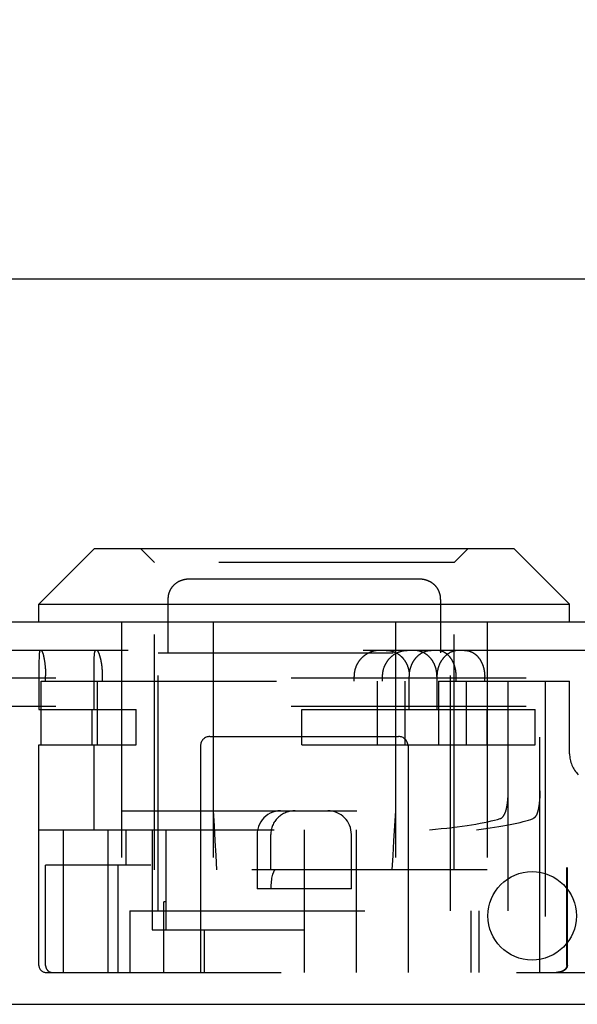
# Model space of a CAD drawing. Header units: inches. Extents: x 0 to 90.7, y 0 to 58.7.
# Tile 7 of 14: x 38.9 to 40.1, y 12.8 to 14.9. Entities that reach past the tile are written whole.
import ezdxf

# ---------------------------------------------------------------- set-up
doc = ezdxf.new("R2010")
doc.units = ezdxf.units.IN
doc.header["$LTSCALE"] = 4.986667
doc.header["$MEASUREMENT"] = 0
doc.linetypes.add('HIDDEN', pattern=[0.2, 0.1, -0.1])
doc.layers.get('0').update_dxf_attribs({"linetype": 'CONTINUOUS'})
for name, color, linetype in [('DEFAULT_2', 8, 'HIDDEN'), ('DIMENSIONS', 7, 'CONTINUOUS'), ('DOOR_ASSEMBLY', 7, 'CONTINUOUS')]:
    doc.layers.add(name, color=color, linetype=linetype)
doc.styles.get("Standard").update_dxf_attribs({"font": 'arial.ttf'})
doc.dimstyles.new('DIMSTYLE_1', dxfattribs={"dimtxt": 0.4, "dimasz": 0.533333, "dimexe": 0.09, "dimexo": 0.07, "dimgap": 0.0375, "dimtad": 0, "dimtih": 1, "dimtoh": 1, "dimzin": 4, "dimdsep": 46, "dimtxsty": 'Standard', "dimblk": '_FILLED', "dimblk1": '_FILLED', "dimblk2": '_FILLED', "dimcen": 0.09, "dimadec": 3, "dimazin": 1, "dimtfac": 1, "dimtdec": 3, "dimtofl": 0, "dimtmove": 0, "dimatfit": 3, "dimldrblk": '_FILLED', "dimfxl": 0, "dimtolj": 1, "dimtzin": 4, "dimarcsym": 0})

# ---------------------------------------------------------------- blocks, each defined once
blk = doc.blocks.new('_FILLED')
at = {"color": 0, "linetype": 'ByBlock'}
blk.add_solid([(0, 0), (-1, 0.2), (-1, -0.2)], dxfattribs=at)
blk = doc.blocks.new('*D9')
at = {"layer": 'DIMENSIONS', "color": 2, "linetype": 'Continuous'}
for p, q in [((20.9011, 13.8648), (20.9011, 14.8099)), ((41.2761, 13.8648), (41.2761, 14.8099)), ((20.9011, 14.3299), (29.2752, 14.3299)), ((41.2761, 14.3299), (32.902, 14.3299))]:
    blk.add_line(p, q, dxfattribs=at)
at = {"layer": 'DIMENSIONS', "color": 2, "linetype": 'Continuous', "xscale": 0.5333333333, "yscale": 0.5333333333, "zscale": 0.5333333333, "rotation": 180}
blk.add_blockref('_FILLED', (20.9011, 14.3299), dxfattribs=at)
at = {"layer": 'DIMENSIONS', "color": 2, "linetype": 'Continuous', "xscale": 0.5333333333, "yscale": 0.5333333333, "zscale": 0.5333333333}
blk.add_blockref('_FILLED', (41.2761, 14.3299), dxfattribs=at)
at = {"layer": 'DIMENSIONS', "color": 2, "linetype": 'Continuous', "insert": (31.0886, 14.5299), "char_height": 0.4, "width": 3.226766, "attachment_point": 2, "line_spacing_factor": 0.9}
blk.add_mtext('20.38 DOOR', dxfattribs=at)

msp = doc.modelspace()

# ---------------------------------------------------------------- linework, layer by layer
at = {"layer": 'DEFAULT_2', "color": 8, "linetype": 'HIDDEN'}
for p, q in [((41.0111, 13.4844), (21.1311, 13.4844)), ((41.0111, 13.4244), (21.1311, 13.4244))]:
    msp.add_line(p, q, dxfattribs=at)
at = {"layer": 'DOOR_ASSEMBLY', "color": 7, "linetype": 'Continuous'}
for p, q in [((39.0986, 13.7594), (38.9806, 13.6414)), ((39.0986, 13.7594), (39.9876, 13.7594)), ((39.9876, 13.7594), (40.1056, 13.6414)), ((38.9806, 13.6414), (40.1056, 13.6414)), ((38.9806, 13.6034), (38.9806, 13.6414)), ((40.1056, 13.6034), (40.1056, 13.6414))]:
    msp.add_line(p, q, dxfattribs=at)
at = {"layer": 'DOOR_ASSEMBLY', "color": 8, "linetype": 'HIDDEN'}
for p, q in [((39.2256, 13.7294), (39.1956, 13.7594)), ((39.8606, 13.7294), (39.8906, 13.7594)), ((39.8606, 13.7294), (39.2256, 13.7294)), ((39.2256, 13.0784), (39.2256, 13.7294)), ((39.8606, 13.0784), (39.8606, 13.7294)), ((39.2781, 13.6897), (39.2775, 13.6894)), ((39.2794, 13.6903), (39.2787, 13.69)), ((39.2807, 13.6909), (39.2801, 13.6906)), ((39.2962, 13.6943), (39.2954, 13.6943)), ((39.7864, 13.6944), (39.2998, 13.6944)), ((39.8055, 13.6909), (39.8048, 13.6911)), ((39.8094, 13.6891), (39.8087, 13.6894)), ((39.8106, 13.6884), (39.81, 13.6887)), ((39.2583, 13.6704), (39.258, 13.6697)), ((39.259, 13.6717), (39.2587, 13.6711)), ((39.8137, 13.6865), (39.8131, 13.6869)), ((39.8272, 13.6717), (39.8268, 13.6724)), ((39.8279, 13.6704), (39.8275, 13.6711)), ((39.8285, 13.6691), (39.8282, 13.6697)), ((39.8313, 13.6603), (39.8311, 13.6611)), ((39.8322, 13.6514), (39.8322, 13.5384)), ((39.1556, 13.6034), (39.1556, 13.0784)), ((39.3499, 13.6034), (39.3499, 13.0784)), ((39.7363, 13.6034), (39.7363, 13.0784)), ((39.9306, 13.6034), (39.9306, 13.0784)), ((41.1641, 13.5434), (21.0131, 13.5434)), ((38.9808, 13.5256), (38.9807, 13.523)), ((38.9807, 13.523), (38.9807, 13.5204)), ((38.9809, 13.5291), (38.9808, 13.5274)), ((38.9808, 13.5274), (38.9808, 13.5256)), ((38.981, 13.5312), (38.9809, 13.5302)), ((38.9809, 13.5302), (38.9809, 13.5291)), ((38.9811, 13.5332), (38.981, 13.5323)), ((38.981, 13.5323), (38.981, 13.5312)), ((38.9811, 13.5342), (38.9811, 13.5332)), ((38.9917, 13.5247), (38.992, 13.5234)), ((38.992, 13.5234), (38.9922, 13.5221)), ((38.9922, 13.5221), (38.9924, 13.5208)), ((38.9924, 13.5208), (38.9926, 13.5194)), ((39.0977, 13.5197), (39.0978, 13.5224)), ((39.0978, 13.5243), (39.0979, 13.5262)), ((39.0978, 13.5224), (39.0978, 13.5243)), ((39.0979, 13.5285), (39.098, 13.5296)), ((39.0979, 13.5274), (39.0979, 13.5285)), ((39.0979, 13.5262), (39.0979, 13.5274)), ((39.098, 13.5296), (39.098, 13.5307)), ((39.2331, 13.5384), (39.8531, 13.5384)), ((39.2331, 12.9914), (39.2331, 13.5384)), ((39.8531, 12.9914), (39.8531, 13.5384)), ((38.9807, 13.5169), (38.9806, 13.5118)), ((38.9806, 13.5118), (38.9806, 13.4184)), ((38.9807, 13.5204), (38.9807, 13.5169)), ((38.9926, 13.5194), (38.9928, 13.518)), ((38.9928, 13.518), (38.993, 13.5166)), ((38.993, 13.5166), (38.9931, 13.5152)), ((38.9934, 13.513), (38.9935, 13.5115)), ((38.9935, 13.5115), (38.9937, 13.51)), ((38.9937, 13.51), (38.9938, 13.5085)), ((38.9938, 13.5085), (38.9939, 13.5069)), ((38.9939, 13.5069), (38.9941, 13.5054)), ((38.9941, 13.5054), (38.9942, 13.5038)), ((38.9942, 13.5038), (38.9943, 13.5022)), ((38.9943, 13.5022), (38.9944, 13.5006)), ((38.9944, 13.5006), (38.9944, 13.499)), ((39.0976, 13.5118), (39.0977, 13.5162)), ((39.0976, 13.5056), (39.0976, 13.5118)), ((39.0976, 13.4184), (39.0976, 13.5056)), ((39.0977, 13.5162), (39.0977, 13.5197)), ((39.1152, 13.4989), (39.1151, 13.5005)), ((38.9944, 13.499), (38.9945, 13.4974)), ((38.9945, 13.4974), (38.9946, 13.4958)), ((38.9946, 13.4958), (38.9946, 13.4941)), ((38.9946, 13.4941), (38.9946, 13.4925)), ((38.9946, 13.4925), (38.9947, 13.4909)), ((38.9947, 13.4909), (38.9947, 13.4892)), ((38.9947, 13.4784), (38.9947, 13.4892)), ((39.1153, 13.4973), (39.1152, 13.4989)), ((39.1154, 13.4957), (39.1153, 13.4973)), ((39.1154, 13.4941), (39.1154, 13.4957)), ((39.1155, 13.4925), (39.1154, 13.4941)), ((39.1155, 13.4909), (39.1155, 13.4925)), ((39.1155, 13.4892), (39.1155, 13.4909)), ((39.1155, 13.4784), (39.1155, 13.4892)), ((39.6486, 13.4784), (39.6486, 13.4884)), ((39.7091, 13.4784), (39.7091, 13.4884)), ((39.7658, 13.4184), (39.7658, 13.4884)), ((39.8243, 13.4884), (39.8243, 13.4184)), ((39.8652, 13.4784), (39.8652, 13.4884)), ((39.9256, 13.4784), (39.9256, 13.4884)), ((38.9856, 13.4784), (39.7569, 13.4784)), ((38.9856, 13.3434), (38.9856, 13.4784)), ((39.104, 13.4784), (39.104, 13.3434)), ((39.6977, 13.4784), (39.6977, 13.3434)), ((39.7569, 13.3434), (39.7569, 13.4784)), ((39.8276, 13.4784), (40.1056, 13.4784)), ((39.8276, 13.4784), (39.8276, 13.3434)), ((39.8868, 13.3434), (39.8868, 13.4784)), ((39.9754, 12.9914), (39.9754, 13.4784)), ((40.0427, 12.8609), (40.0427, 13.4784)), ((40.0541, 13.4784), (40.0541, 12.8609)), ((40.1056, 13.3245), (40.1056, 13.4784)), ((38.9806, 13.4184), (39.1868, 13.4184)), ((39.0933, 13.3434), (39.0933, 13.4184)), ((39.1868, 13.3434), (39.1868, 13.4184)), ((39.5378, 13.4184), (40.0328, 13.4184)), ((39.5378, 13.3434), (39.5378, 13.4184)), ((39.931, 13.3434), (39.931, 13.4184)), ((40.0328, 13.3434), (40.0328, 13.4184)), ((39.3431, 13.3609), (39.7431, 13.3609)), ((38.9806, 13.3434), (39.1868, 13.3434)), ((38.9806, 12.8759), (38.9806, 13.3434)), ((39.0976, 13.1634), (39.0976, 13.3434)), ((39.3231, 13.3409), (39.3231, 12.8609)), ((39.5378, 13.3434), (40.0328, 13.3434)), ((39.7631, 13.3409), (39.7631, 12.8609)), ((39.9748, 13.2288), (39.9749, 13.2305)), ((39.9749, 13.2305), (39.975, 13.2321)), ((39.975, 13.2321), (39.9751, 13.2338)), ((39.9751, 13.2338), (39.9752, 13.2355)), ((39.9752, 13.2372), (39.9753, 13.2389)), ((39.9752, 13.2355), (39.9752, 13.2372)), ((39.9753, 13.2389), (39.9754, 13.2406)), ((39.9754, 13.2441), (39.9754, 13.2458)), ((39.9754, 13.2424), (39.9754, 13.2441)), ((39.9754, 13.2406), (39.9754, 13.2424)), ((40.0421, 13.2288), (40.042, 13.2271)), ((40.0422, 13.2304), (40.0421, 13.2288)), ((40.0423, 13.2321), (40.0422, 13.2304)), ((40.0424, 13.2338), (40.0423, 13.2321)), ((40.0425, 13.2372), (40.0424, 13.2355)), ((40.0424, 13.2355), (40.0424, 13.2338)), ((40.0426, 13.2389), (40.0425, 13.2372)), ((40.0427, 13.2441), (40.0426, 13.2423)), ((40.0426, 13.2423), (40.0426, 13.2406)), ((40.0426, 13.2406), (40.0426, 13.2389)), ((40.0427, 13.2458), (40.0427, 13.2441)), ((40.0418, 13.2255), (40.0417, 13.2239)), ((40.042, 13.2271), (40.0418, 13.2255)), ((39.1556, 13.2034), (39.9306, 13.2034)), ((38.9806, 13.1634), (39.9082, 13.1634)), ((39.0321, 13.1634), (39.0321, 12.8609)), ((39.1267, 13.1634), (39.1267, 13.0884)), ((39.1648, 13.1634), (39.1648, 13.0884)), ((39.2205, 13.1634), (39.2205, 12.9514)), ((39.25, 12.9514), (39.25, 13.1634)), ((39.4431, 13.1534), (39.4431, 13.0384)), ((39.472, 13.0784), (39.472, 13.1534)), ((39.5431, 13.1634), (39.5431, 12.8609)), ((39.6431, 13.0384), (39.6431, 13.1534)), ((39.6541, 12.8609), (39.6541, 13.1634)), ((39.2176, 13.0884), (38.9947, 13.0884)), ((38.9947, 12.8759), (38.9947, 13.0884)), ((39.1269, 13.0884), (39.1269, 12.8609)), ((39.1488, 12.8609), (39.1488, 13.0884)), ((40.8311, 13.0834), (40.0998, 13.0834)), ((40.0998, 12.8759), (40.0998, 13.0834)), ((40.1008, 12.8759), (40.1008, 13.0834)), ((39.9306, 13.0784), (39.1556, 13.0784)), ((39.6431, 13.0384), (39.4431, 13.0384)), ((39.25, 13.0109), (39.2456, 13.0109)), ((39.2456, 12.8609), (39.2456, 13.0109)), ((39.1731, 12.9914), (39.9754, 12.9914)), ((39.1731, 12.9914), (39.1731, 12.8609)), ((39.8971, 12.8609), (39.8971, 12.9914)), ((39.9131, 12.9914), (39.9131, 12.8609)), ((39.2205, 12.9514), (39.5431, 12.9514)), ((39.3309, 12.9514), (39.3309, 12.8609)), ((38.9956, 12.8609), (40.9061, 12.8609))]:
    msp.add_line(p, q, dxfattribs=at)
at = {"layer": 'DOOR_ASSEMBLY', "color": 3, "linetype": 'Continuous'}
for p, q in [((41.1641, 13.6034), (21.0131, 13.6034)), ((20.9161, 12.7934), (41.2611, 12.7934))]:
    msp.add_line(p, q, dxfattribs=at)
at = {"layer": 'DOOR_ASSEMBLY', "color": 8, "linetype": 'HIDDEN'}
for points in [[(39.2998, 13.6944), (39.2991, 13.6944), (39.2983, 13.6944), (39.2976, 13.6944), (39.2969, 13.6944), (39.2961, 13.6943), (39.2954, 13.6943), (39.2947, 13.6942), (39.294, 13.6941), (39.2933, 13.694), (39.2925, 13.6939), (39.2918, 13.6938), (39.2911, 13.6937), (39.2904, 13.6936), (39.2897, 13.6935), (39.289, 13.6933), (39.2883, 13.6932), (39.2876, 13.693), (39.2869, 13.6929), (39.2862, 13.6927), (39.2855, 13.6925), (39.2848, 13.6923), (39.2841, 13.6921), (39.2834, 13.6918), (39.2827, 13.6916), (39.2821, 13.6914), (39.2814, 13.6911), (39.2807, 13.6909), (39.2801, 13.6906), (39.2794, 13.6903), (39.2787, 13.69), (39.2781, 13.6897), (39.2775, 13.6894), (39.2768, 13.6891), (39.2762, 13.6887), (39.2755, 13.6884), (39.2749, 13.688), (39.2743, 13.6877), (39.2737, 13.6873), (39.2731, 13.6869), (39.2725, 13.6865), (39.2719, 13.6861), (39.2713, 13.6857), (39.2707, 13.6853), (39.2702, 13.6848), (39.2696, 13.6844), (39.269, 13.684), (39.2685, 13.6835), (39.268, 13.683), (39.2674, 13.6825), (39.2669, 13.6821), (39.2664, 13.6816), (39.2659, 13.681), (39.2654, 13.6805), (39.2649, 13.68), (39.2644, 13.6795), (39.2639, 13.6789), (39.2635, 13.6784), (39.263, 13.6778), (39.2626, 13.6772), (39.2621, 13.6767), (39.2617, 13.6761), (39.2613, 13.6755), (39.2609, 13.6749), (39.2605, 13.6743), (39.2601, 13.6736), (39.2597, 13.673), (39.2594, 13.6724), (39.259, 13.6717), (39.2587, 13.6711), (39.2583, 13.6704), (39.258, 13.6697), (39.2577, 13.6691), (39.2574, 13.6684), (39.2571, 13.6677), (39.2568, 13.667), (39.2566, 13.6663), (39.2563, 13.6656), (39.2561, 13.6648), (39.2559, 13.6641), (39.2556, 13.6634), (39.2554, 13.6626), (39.2552, 13.6619), (39.2551, 13.6611), (39.2549, 13.6603), (39.2547, 13.6595), (39.2546, 13.6588), (39.2545, 13.658), (39.2544, 13.6572), (39.2543, 13.6564), (39.2542, 13.6556), (39.2541, 13.6547), (39.2541, 13.6539), (39.254, 13.6531), (39.254, 13.6522), (39.254, 13.6514), (39.254, 13.6511)], [(39.2768, 13.6891), (39.2762, 13.6887), (39.2756, 13.6884), (39.2749, 13.688), (39.2743, 13.6877), (39.2737, 13.6873), (39.2731, 13.6869)], [(39.2827, 13.6916), (39.2821, 13.6914), (39.2814, 13.6911)], [(39.2862, 13.6927), (39.2855, 13.6925), (39.2848, 13.6923), (39.2841, 13.6921), (39.2834, 13.6918)], [(39.2883, 13.6932), (39.2876, 13.693), (39.2869, 13.6929)], [(39.294, 13.6941), (39.2933, 13.694), (39.2925, 13.6939), (39.2918, 13.6938), (39.2911, 13.6937), (39.2904, 13.6936), (39.2897, 13.6935)], [(39.2998, 13.6944), (39.2991, 13.6944), (39.2983, 13.6944), (39.2976, 13.6944)], [(39.8268, 13.6724), (39.8265, 13.673), (39.8261, 13.6736), (39.8257, 13.6743), (39.8253, 13.6749), (39.8249, 13.6755), (39.8245, 13.6761), (39.8241, 13.6767), (39.8236, 13.6772), (39.8232, 13.6778), (39.8227, 13.6784), (39.8223, 13.6789), (39.8218, 13.6795), (39.8213, 13.68), (39.8208, 13.6805), (39.8203, 13.681), (39.8198, 13.6816), (39.8193, 13.6821), (39.8188, 13.6825), (39.8182, 13.683), (39.8177, 13.6835), (39.8171, 13.684), (39.8166, 13.6844), (39.816, 13.6848), (39.8155, 13.6853), (39.8149, 13.6857), (39.8143, 13.6861), (39.8137, 13.6865), (39.8131, 13.6869), (39.8125, 13.6873), (39.8119, 13.6877), (39.8113, 13.688), (39.8106, 13.6884), (39.81, 13.6887), (39.8094, 13.6891), (39.8087, 13.6894), (39.8081, 13.6897), (39.8075, 13.69), (39.8068, 13.6903), (39.8061, 13.6906), (39.8055, 13.6909), (39.8048, 13.6911), (39.8041, 13.6914), (39.8035, 13.6916), (39.8028, 13.6918), (39.8021, 13.6921), (39.8014, 13.6923), (39.8007, 13.6925), (39.8, 13.6927), (39.7993, 13.6929), (39.7986, 13.693), (39.7979, 13.6932), (39.7972, 13.6933), (39.7965, 13.6935), (39.7958, 13.6936), (39.7951, 13.6937), (39.7944, 13.6938), (39.7937, 13.6939), (39.7929, 13.694), (39.7922, 13.6941), (39.7915, 13.6942), (39.7908, 13.6943), (39.79, 13.6943), (39.7893, 13.6944), (39.7886, 13.6944), (39.7879, 13.6944), (39.7871, 13.6944), (39.7864, 13.6944)], [(39.7922, 13.6941), (39.7915, 13.6942), (39.7908, 13.6943), (39.79, 13.6943), (39.7893, 13.6944), (39.7886, 13.6944)], [(39.7951, 13.6937), (39.7944, 13.6938), (39.7937, 13.6939)], [(39.7979, 13.6932), (39.7972, 13.6933), (39.7965, 13.6935)], [(39.8035, 13.6916), (39.8028, 13.6918), (39.8021, 13.6921), (39.8014, 13.6923), (39.8007, 13.6925), (39.8, 13.6927), (39.7993, 13.6929)], [(39.8081, 13.6897), (39.8075, 13.69), (39.8068, 13.6903), (39.8061, 13.6906)], [(39.2577, 13.6691), (39.2574, 13.6684), (39.2571, 13.6677)], [(39.2609, 13.6749), (39.2605, 13.6743), (39.2601, 13.6736)], [(39.2644, 13.6795), (39.2639, 13.6789), (39.2635, 13.6784), (39.263, 13.6778), (39.2626, 13.6772)], [(39.2674, 13.6825), (39.2669, 13.6821), (39.2664, 13.6816), (39.2659, 13.681)], [(39.2725, 13.6865), (39.2719, 13.6861), (39.2713, 13.6857), (39.2707, 13.6853), (39.2702, 13.6848)], [(39.8188, 13.6825), (39.8182, 13.683), (39.8177, 13.6835), (39.8171, 13.684), (39.8166, 13.6844), (39.816, 13.6848)], [(39.8218, 13.6795), (39.8213, 13.68), (39.8208, 13.6805), (39.8203, 13.681)], [(39.8249, 13.6755), (39.8245, 13.6761), (39.8241, 13.6767), (39.8236, 13.6772)], [(39.8322, 13.6514), (39.8322, 13.6522), (39.8322, 13.6531), (39.8321, 13.6539), (39.8321, 13.6547), (39.832, 13.6556), (39.8319, 13.6564), (39.8318, 13.6572), (39.8317, 13.658), (39.8316, 13.6588), (39.8315, 13.6596), (39.8313, 13.6603), (39.8311, 13.6611), (39.831, 13.6619), (39.8308, 13.6626), (39.8306, 13.6634), (39.8303, 13.6641), (39.8301, 13.6648), (39.8299, 13.6656), (39.8296, 13.6663), (39.8294, 13.667), (39.8291, 13.6677), (39.8288, 13.6684), (39.8285, 13.6691), (39.8282, 13.6697), (39.8279, 13.6704), (39.8275, 13.6711), (39.8272, 13.6717)], [(39.8303, 13.6641), (39.8301, 13.6648), (39.8299, 13.6656), (39.8296, 13.6663), (39.8294, 13.667), (39.8291, 13.6677)], [(39.2541, 13.6539), (39.254, 13.6531), (39.254, 13.6522), (39.254, 13.6514), (39.254, 13.5384)], [(39.2544, 13.6572), (39.2543, 13.6564), (39.2542, 13.6556)], [(39.2549, 13.6603), (39.2547, 13.6596), (39.2546, 13.6588)], [(39.2559, 13.6641), (39.2556, 13.6634), (39.2554, 13.6626), (39.2552, 13.6619), (39.2551, 13.6611)], [(39.8319, 13.6564), (39.8318, 13.6572), (39.8317, 13.658), (39.8316, 13.6588)], [(39.8322, 13.6531), (39.8321, 13.6539), (39.8321, 13.6547), (39.832, 13.6556)], [(38.9833, 13.5434), (38.9832, 13.5434), (38.9831, 13.5434), (38.9831, 13.5434), (38.983, 13.5433), (38.9829, 13.5433), (38.9828, 13.5432), (38.9828, 13.5431), (38.9827, 13.543), (38.9826, 13.5429), (38.9825, 13.5428), (38.9825, 13.5427), (38.9824, 13.5425), (38.9823, 13.5424), (38.9823, 13.5422), (38.9822, 13.542), (38.9822, 13.5418), (38.9821, 13.5416), (38.982, 13.5414), (38.982, 13.5412), (38.9819, 13.5409), (38.9819, 13.5407), (38.9818, 13.5404), (38.9818, 13.5401), (38.9817, 13.5399), (38.9817, 13.5396), (38.9816, 13.5393), (38.9816, 13.5389), (38.9815, 13.5386), (38.9815, 13.5382), (38.9815, 13.5379), (38.9814, 13.5375), (38.9814, 13.5371), (38.9813, 13.5368), (38.9813, 13.5364), (38.9813, 13.5359), (38.9812, 13.5355), (38.9812, 13.5351), (38.9811, 13.5342)], [(38.985, 13.5434), (38.9851, 13.5434), (38.9852, 13.5434), (38.9853, 13.5434), (38.9854, 13.5433), (38.9855, 13.5433), (38.9856, 13.5432), (38.9857, 13.5431), (38.9858, 13.543), (38.986, 13.5429), (38.9861, 13.5428), (38.9862, 13.5427), (38.9863, 13.5425), (38.9864, 13.5424), (38.9865, 13.5422), (38.9867, 13.542), (38.9868, 13.5418), (38.9869, 13.5416), (38.987, 13.5414), (38.9872, 13.5412), (38.9873, 13.5409), (38.9874, 13.5407), (38.9875, 13.5404), (38.9877, 13.5401), (38.9878, 13.5398), (38.9879, 13.5395), (38.988, 13.5392), (38.9882, 13.5389), (38.9883, 13.5385), (38.9884, 13.5382), (38.9885, 13.5378), (38.9887, 13.5374), (38.9888, 13.537), (38.9889, 13.5366), (38.9891, 13.5362), (38.9892, 13.5358), (38.9893, 13.5354), (38.9894, 13.5349), (38.9896, 13.5345), (38.9897, 13.534), (38.9898, 13.5336), (38.9899, 13.5331), (38.9901, 13.5326), (38.9902, 13.5321), (38.9903, 13.5316), (38.9904, 13.531), (38.9906, 13.5305), (38.9907, 13.53), (38.9908, 13.5294), (38.9909, 13.5288), (38.991, 13.5283), (38.9912, 13.5277), (38.9913, 13.5271), (38.9914, 13.5265), (38.9915, 13.5259), (38.9916, 13.5253), (38.9917, 13.5247)], [(39.0981, 13.5323), (39.0982, 13.5333), (39.0982, 13.5337), (39.0983, 13.5342), (39.0983, 13.5347), (39.0984, 13.5351), (39.0984, 13.5355), (39.0984, 13.536), (39.0985, 13.5364), (39.0985, 13.5368), (39.0986, 13.5372), (39.0986, 13.5375), (39.0987, 13.5379), (39.0987, 13.5383), (39.0988, 13.5386), (39.0988, 13.5389), (39.0989, 13.5393), (39.099, 13.5396), (39.099, 13.5399), (39.0991, 13.5402), (39.0991, 13.5404), (39.0992, 13.5407), (39.0993, 13.5409), (39.0993, 13.5412), (39.0994, 13.5414), (39.0995, 13.5416), (39.0996, 13.5418), (39.0996, 13.542), (39.0997, 13.5422), (39.0998, 13.5424), (39.0999, 13.5425), (39.1, 13.5427), (39.1001, 13.5428), (39.1001, 13.5429), (39.1002, 13.543), (39.1003, 13.5431), (39.1004, 13.5432), (39.1005, 13.5433), (39.1006, 13.5433), (39.1007, 13.5434), (39.1008, 13.5434), (39.1009, 13.5434), (39.101, 13.5434)], [(39.1151, 13.5005), (39.1151, 13.5013), (39.115, 13.5021), (39.1149, 13.5029), (39.1149, 13.5036), (39.1148, 13.5044), (39.1147, 13.5052), (39.1147, 13.506), (39.1146, 13.5068), (39.1145, 13.5075), (39.1144, 13.5083), (39.1143, 13.5091), (39.1143, 13.5098), (39.1142, 13.5106), (39.1141, 13.5113), (39.114, 13.5121), (39.1139, 13.5128), (39.1138, 13.5135), (39.1137, 13.5143), (39.1136, 13.515), (39.1134, 13.5157), (39.1133, 13.5164), (39.1132, 13.5171), (39.1131, 13.5178), (39.113, 13.5185), (39.1128, 13.5192), (39.1127, 13.5199), (39.1126, 13.5206), (39.1125, 13.5213), (39.1123, 13.5219), (39.1122, 13.5226), (39.1121, 13.5232), (39.1119, 13.5239), (39.1118, 13.5245), (39.1116, 13.5251), (39.1115, 13.5258), (39.1113, 13.5264), (39.1112, 13.527), (39.1111, 13.5276), (39.1109, 13.5281), (39.1107, 13.5287), (39.1106, 13.5293), (39.1104, 13.5298), (39.1103, 13.5304), (39.1101, 13.5309), (39.11, 13.5315), (39.1098, 13.532), (39.1097, 13.5325), (39.1095, 13.533), (39.1093, 13.5335), (39.1092, 13.534), (39.109, 13.5344), (39.1088, 13.5349), (39.1087, 13.5353), (39.1085, 13.5358), (39.1084, 13.5362), (39.1082, 13.5366), (39.108, 13.537), (39.1079, 13.5374), (39.1077, 13.5378), (39.1075, 13.5381), (39.1074, 13.5385), (39.1072, 13.5388), (39.107, 13.5392), (39.1069, 13.5395), (39.1067, 13.5398), (39.1066, 13.5401), (39.1064, 13.5404), (39.1062, 13.5406), (39.1061, 13.5409), (39.1059, 13.5411), (39.1058, 13.5414), (39.1056, 13.5416), (39.1055, 13.5418), (39.1053, 13.542), (39.1051, 13.5422), (39.105, 13.5424), (39.1048, 13.5425), (39.1047, 13.5427), (39.1045, 13.5428), (39.1044, 13.5429), (39.1042, 13.543), (39.1041, 13.5431), (39.104, 13.5432), (39.1038, 13.5433), (39.1037, 13.5433), (39.1035, 13.5434), (39.1034, 13.5434), (39.1033, 13.5434), (39.1031, 13.5434)], [(39.7025, 13.5434), (39.7017, 13.5434), (39.7009, 13.5434), (39.7001, 13.5434), (39.6993, 13.5433), (39.6985, 13.5433), (39.6977, 13.5432), (39.6969, 13.5431), (39.6961, 13.543), (39.6953, 13.5429), (39.6945, 13.5428), (39.6937, 13.5427), (39.693, 13.5425), (39.6922, 13.5424), (39.6914, 13.5422), (39.6906, 13.542), (39.6898, 13.5418), (39.689, 13.5416), (39.6882, 13.5414), (39.6875, 13.5411), (39.6867, 13.5409), (39.6859, 13.5406), (39.6851, 13.5404), (39.6844, 13.5401), (39.6836, 13.5398), (39.6829, 13.5395), (39.6821, 13.5392), (39.6813, 13.5388), (39.6806, 13.5385), (39.6799, 13.5381), (39.6791, 13.5378), (39.6784, 13.5374), (39.6777, 13.537), (39.6769, 13.5366), (39.6762, 13.5362), (39.6755, 13.5358), (39.6748, 13.5353), (39.6741, 13.5349), (39.6734, 13.5344), (39.6727, 13.534), (39.672, 13.5335), (39.6714, 13.533), (39.6707, 13.5325), (39.67, 13.532), (39.6694, 13.5315), (39.6687, 13.5309), (39.6681, 13.5304), (39.6675, 13.5298), (39.6668, 13.5293), (39.6662, 13.5287), (39.6656, 13.5281), (39.665, 13.5276), (39.6644, 13.527), (39.6639, 13.5264), (39.6633, 13.5258), (39.6627, 13.5251), (39.6622, 13.5245), (39.6616, 13.5239), (39.6611, 13.5232), (39.6606, 13.5226), (39.6601, 13.5219), (39.6596, 13.5213), (39.6591, 13.5206), (39.6586, 13.5199), (39.6581, 13.5192), (39.6577, 13.5185), (39.6572, 13.5178), (39.6568, 13.5171), (39.6564, 13.5164), (39.6559, 13.5157), (39.6555, 13.515), (39.6551, 13.5143), (39.6548, 13.5135), (39.6544, 13.5128), (39.654, 13.5121), (39.6537, 13.5113), (39.6533, 13.5106), (39.653, 13.5098), (39.6527, 13.5091), (39.6524, 13.5083), (39.6521, 13.5075), (39.6518, 13.5068), (39.6516, 13.506), (39.6513, 13.5052), (39.6511, 13.5044), (39.6508, 13.5036), (39.6506, 13.5029), (39.6504, 13.5021), (39.6502, 13.5013), (39.65, 13.5005), (39.6498, 13.4997), (39.6497, 13.4989), (39.6495, 13.4981), (39.6494, 13.4973), (39.6493, 13.4965), (39.6491, 13.4957), (39.649, 13.4949), (39.6489, 13.4941), (39.6489, 13.4933), (39.6488, 13.4925), (39.6487, 13.4917), (39.6487, 13.4909), (39.6487, 13.49), (39.6487, 13.4892), (39.6486, 13.4884)], [(39.7091, 13.4884), (39.7091, 13.4892), (39.7091, 13.4901), (39.7091, 13.4909), (39.7092, 13.4917), (39.7092, 13.4925), (39.7093, 13.4933), (39.7094, 13.4941), (39.7094, 13.495), (39.7095, 13.4958), (39.7097, 13.4966), (39.7098, 13.4974), (39.7099, 13.4982), (39.7101, 13.499), (39.7102, 13.4998), (39.7104, 13.5006), (39.7106, 13.5014), (39.7108, 13.5022), (39.711, 13.503), (39.7112, 13.5038), (39.7114, 13.5046), (39.7117, 13.5054), (39.7119, 13.5061), (39.7122, 13.5069), (39.7125, 13.5077), (39.7128, 13.5085), (39.7131, 13.5092), (39.7134, 13.51), (39.7137, 13.5107), (39.714, 13.5115), (39.7144, 13.5122), (39.7147, 13.513), (39.7151, 13.5137), (39.7155, 13.5144), (39.7158, 13.5152), (39.7162, 13.5159), (39.7166, 13.5166), (39.7171, 13.5173), (39.7175, 13.518), (39.7179, 13.5187), (39.7184, 13.5194), (39.7188, 13.5201), (39.7193, 13.5208), (39.7198, 13.5214), (39.7203, 13.5221), (39.7208, 13.5227), (39.7213, 13.5234), (39.7218, 13.524), (39.7223, 13.5247), (39.7229, 13.5253), (39.7234, 13.5259), (39.724, 13.5265), (39.7245, 13.5271), (39.7251, 13.5277), (39.7257, 13.5283), (39.7263, 13.5288), (39.7268, 13.5294), (39.7275, 13.53), (39.7281, 13.5305), (39.7287, 13.531), (39.7293, 13.5316), (39.7299, 13.5321), (39.7306, 13.5326), (39.7312, 13.5331), (39.7319, 13.5336), (39.7326, 13.534), (39.7332, 13.5345), (39.7339, 13.5349), (39.7346, 13.5354), (39.7353, 13.5358), (39.736, 13.5362), (39.7366, 13.5366), (39.7374, 13.537), (39.7381, 13.5374), (39.7388, 13.5378), (39.7395, 13.5382), (39.7402, 13.5385), (39.7409, 13.5389), (39.7417, 13.5392), (39.7424, 13.5395), (39.7431, 13.5398), (39.7439, 13.5401), (39.7446, 13.5404), (39.7454, 13.5407), (39.7461, 13.5409), (39.7469, 13.5412), (39.7476, 13.5414), (39.7484, 13.5416), (39.7492, 13.5418), (39.7499, 13.542), (39.7507, 13.5422), (39.7515, 13.5424), (39.7522, 13.5425), (39.753, 13.5427), (39.7538, 13.5428), (39.7546, 13.5429), (39.7553, 13.543), (39.7561, 13.5431), (39.7569, 13.5432), (39.7577, 13.5433), (39.7584, 13.5433), (39.7592, 13.5434), (39.76, 13.5434), (39.7608, 13.5434), (39.7615, 13.5434)], [(39.7165, 13.5434), (39.7173, 13.5434), (39.7181, 13.5434), (39.7188, 13.5434), (39.7196, 13.5433), (39.7204, 13.5433), (39.7211, 13.5432), (39.7219, 13.5431), (39.7226, 13.543), (39.7234, 13.5429), (39.7242, 13.5428), (39.7249, 13.5427), (39.7257, 13.5425), (39.7264, 13.5424), (39.7271, 13.5422), (39.7279, 13.542), (39.7286, 13.5418), (39.7293, 13.5416), (39.7301, 13.5414), (39.7308, 13.5412), (39.7315, 13.5409), (39.7322, 13.5407), (39.733, 13.5404), (39.7337, 13.5402), (39.7344, 13.5399), (39.7351, 13.5396), (39.7358, 13.5393), (39.7365, 13.5389), (39.7371, 13.5386), (39.7378, 13.5383), (39.7385, 13.5379), (39.7392, 13.5375), (39.7398, 13.5372), (39.7405, 13.5368), (39.7411, 13.5364), (39.7418, 13.536), (39.7424, 13.5355), (39.743, 13.5351), (39.7437, 13.5347), (39.7443, 13.5342), (39.7449, 13.5337), (39.7455, 13.5333), (39.7461, 13.5328), (39.7467, 13.5323), (39.7473, 13.5318), (39.7479, 13.5313), (39.7484, 13.5307), (39.749, 13.5302), (39.7496, 13.5296), (39.7501, 13.5291), (39.7506, 13.5285), (39.7512, 13.528), (39.7517, 13.5274), (39.7522, 13.5268), (39.7527, 13.5262), (39.7532, 13.5256), (39.7537, 13.525), (39.7542, 13.5243), (39.7547, 13.5237), (39.7551, 13.5231), (39.7556, 13.5224), (39.756, 13.5218), (39.7565, 13.5211), (39.7569, 13.5204), (39.7573, 13.5197), (39.7577, 13.519), (39.7581, 13.5184), (39.7585, 13.5176), (39.7589, 13.5169), (39.7593, 13.5162), (39.7596, 13.5155), (39.76, 13.5148), (39.7603, 13.514), (39.7607, 13.5133), (39.761, 13.5126), (39.7613, 13.5118), (39.7616, 13.5111), (39.7619, 13.5103), (39.7622, 13.5095), (39.7625, 13.5088), (39.7627, 13.508), (39.763, 13.5072), (39.7632, 13.5064), (39.7635, 13.5056), (39.7637, 13.5048), (39.7639, 13.504), (39.7641, 13.5032), (39.7643, 13.5024), (39.7645, 13.5016), (39.7646, 13.5008), (39.7648, 13.5), (39.7649, 13.4992), (39.7651, 13.4984), (39.7652, 13.4975), (39.7653, 13.4967), (39.7654, 13.4959), (39.7655, 13.4951), (39.7656, 13.4942), (39.7657, 13.4934), (39.7657, 13.4926), (39.7658, 13.4918), (39.7658, 13.4909), (39.7658, 13.4901), (39.7658, 13.4893), (39.7658, 13.4884)], [(39.7658, 13.4884), (39.7659, 13.4893), (39.7659, 13.4901), (39.7659, 13.4909), (39.7659, 13.4918), (39.766, 13.4926), (39.766, 13.4934), (39.7661, 13.4942), (39.7662, 13.4951), (39.7663, 13.4959), (39.7664, 13.4967), (39.7665, 13.4975), (39.7666, 13.4984), (39.7668, 13.4992), (39.7669, 13.5), (39.7671, 13.5008), (39.7672, 13.5016), (39.7674, 13.5024), (39.7676, 13.5032), (39.7678, 13.504), (39.768, 13.5048), (39.7682, 13.5056), (39.7685, 13.5064), (39.7687, 13.5072), (39.769, 13.508), (39.7692, 13.5088), (39.7695, 13.5095), (39.7698, 13.5103), (39.7701, 13.5111), (39.7704, 13.5118), (39.7707, 13.5126), (39.771, 13.5133), (39.7713, 13.514), (39.7716, 13.5148), (39.772, 13.5155), (39.7723, 13.5162), (39.7727, 13.5169), (39.7731, 13.5176), (39.7735, 13.5184), (39.7739, 13.519), (39.7743, 13.5197), (39.7747, 13.5204), (39.7751, 13.5211), (39.7755, 13.5218), (39.776, 13.5224), (39.7764, 13.5231), (39.7768, 13.5237), (39.7773, 13.5243), (39.7778, 13.525), (39.7782, 13.5256), (39.7787, 13.5262), (39.7792, 13.5268), (39.7797, 13.5274), (39.7802, 13.528), (39.7807, 13.5285), (39.7812, 13.5291), (39.7818, 13.5296), (39.7823, 13.5302), (39.7828, 13.5307), (39.7834, 13.5313), (39.7839, 13.5318), (39.7845, 13.5323), (39.785, 13.5328), (39.7856, 13.5333), (39.7862, 13.5337), (39.7867, 13.5342), (39.7873, 13.5347), (39.7879, 13.5351), (39.7885, 13.5355), (39.7891, 13.536), (39.7897, 13.5364), (39.7903, 13.5368), (39.7909, 13.5372), (39.7915, 13.5375), (39.7921, 13.5379), (39.7928, 13.5383), (39.7934, 13.5386), (39.794, 13.5389), (39.7946, 13.5393), (39.7953, 13.5396), (39.7959, 13.5399), (39.7966, 13.5402), (39.7972, 13.5404), (39.7978, 13.5407), (39.7985, 13.5409), (39.7991, 13.5412), (39.7998, 13.5414), (39.8005, 13.5416), (39.8011, 13.5418), (39.8018, 13.542), (39.8024, 13.5422), (39.8031, 13.5424), (39.8038, 13.5425), (39.8044, 13.5427), (39.8051, 13.5428), (39.8058, 13.5429), (39.8064, 13.543), (39.8071, 13.5431), (39.8078, 13.5432), (39.8084, 13.5433), (39.8091, 13.5433), (39.8098, 13.5434), (39.8104, 13.5434), (39.8111, 13.5434), (39.8118, 13.5434)], [(39.8243, 13.4884), (39.8243, 13.4893), (39.8243, 13.4901), (39.8243, 13.4909), (39.8243, 13.4918), (39.8242, 13.4926), (39.8242, 13.4934), (39.8241, 13.4942), (39.824, 13.4951), (39.8239, 13.4959), (39.8238, 13.4967), (39.8237, 13.4975), (39.8236, 13.4984), (39.8234, 13.4992), (39.8233, 13.5), (39.8231, 13.5008), (39.823, 13.5016), (39.8228, 13.5024), (39.8226, 13.5032), (39.8224, 13.504), (39.8222, 13.5048), (39.822, 13.5056), (39.8217, 13.5064), (39.8215, 13.5072), (39.8212, 13.508), (39.821, 13.5087), (39.8207, 13.5095), (39.8204, 13.5103), (39.8201, 13.511), (39.8198, 13.5118), (39.8195, 13.5125), (39.8192, 13.5133), (39.8189, 13.514), (39.8185, 13.5148), (39.8182, 13.5155), (39.8178, 13.5162), (39.8174, 13.5169), (39.8171, 13.5176), (39.8167, 13.5183), (39.8163, 13.519), (39.8159, 13.5197), (39.8154, 13.5204), (39.815, 13.5211), (39.8146, 13.5217), (39.8141, 13.5224), (39.8137, 13.523), (39.8132, 13.5237), (39.8127, 13.5243), (39.8123, 13.5249), (39.8118, 13.5256), (39.8113, 13.5262), (39.8108, 13.5268), (39.8103, 13.5274), (39.8097, 13.5279), (39.8092, 13.5285), (39.8087, 13.5291), (39.8081, 13.5296), (39.8076, 13.5302), (39.807, 13.5307), (39.8064, 13.5312), (39.8059, 13.5318), (39.8053, 13.5323), (39.8047, 13.5328), (39.8041, 13.5332), (39.8035, 13.5337), (39.8029, 13.5342), (39.8023, 13.5346), (39.8016, 13.5351), (39.801, 13.5355), (39.8004, 13.5359), (39.7997, 13.5364), (39.7991, 13.5368), (39.7984, 13.5371), (39.7978, 13.5375), (39.7971, 13.5379), (39.7964, 13.5382), (39.7958, 13.5386), (39.7951, 13.5389), (39.7944, 13.5393), (39.7937, 13.5396), (39.793, 13.5399), (39.7923, 13.5401), (39.7916, 13.5404), (39.7909, 13.5407), (39.7902, 13.5409), (39.7895, 13.5412), (39.7888, 13.5414), (39.7881, 13.5416), (39.7873, 13.5418), (39.7866, 13.542), (39.7859, 13.5422), (39.7851, 13.5424), (39.7844, 13.5425), (39.7837, 13.5427), (39.7829, 13.5428), (39.7822, 13.5429), (39.7814, 13.543), (39.7807, 13.5431), (39.7799, 13.5432), (39.7792, 13.5433), (39.7784, 13.5433), (39.7776, 13.5434), (39.7769, 13.5434), (39.7761, 13.5434), (39.7754, 13.5434)], [(39.8652, 13.4884), (39.8651, 13.4892), (39.8651, 13.49), (39.8651, 13.4909), (39.8651, 13.4917), (39.865, 13.4925), (39.865, 13.4933), (39.8649, 13.4941), (39.8649, 13.4949), (39.8648, 13.4957), (39.8647, 13.4965), (39.8646, 13.4973), (39.8645, 13.4981), (39.8644, 13.4989), (39.8643, 13.4997), (39.8642, 13.5005), (39.8641, 13.5013), (39.8639, 13.5021), (39.8638, 13.5029), (39.8636, 13.5036), (39.8634, 13.5044), (39.8633, 13.5052), (39.8631, 13.506), (39.8629, 13.5068), (39.8627, 13.5075), (39.8625, 13.5083), (39.8623, 13.5091), (39.862, 13.5098), (39.8618, 13.5106), (39.8615, 13.5113), (39.8613, 13.5121), (39.861, 13.5128), (39.8608, 13.5135), (39.8605, 13.5143), (39.8602, 13.515), (39.8599, 13.5157), (39.8596, 13.5164), (39.8593, 13.5171), (39.859, 13.5178), (39.8586, 13.5185), (39.8583, 13.5192), (39.858, 13.5199), (39.8576, 13.5206), (39.8572, 13.5213), (39.8569, 13.5219), (39.8565, 13.5226), (39.8561, 13.5232), (39.8557, 13.5239), (39.8553, 13.5245), (39.8549, 13.5251), (39.8545, 13.5258), (39.8541, 13.5264), (39.8537, 13.527), (39.8532, 13.5276), (39.8528, 13.5281), (39.8523, 13.5287), (39.8519, 13.5293), (39.8514, 13.5298), (39.8509, 13.5304), (39.8504, 13.5309), (39.85, 13.5315), (39.8495, 13.532), (39.849, 13.5325), (39.8485, 13.533), (39.8479, 13.5335), (39.8474, 13.534), (39.8469, 13.5344), (39.8464, 13.5349), (39.8458, 13.5353), (39.8453, 13.5358), (39.8447, 13.5362), (39.8442, 13.5366), (39.8436, 13.537), (39.8431, 13.5374), (39.8425, 13.5378), (39.8419, 13.5381), (39.8413, 13.5385), (39.8407, 13.5388), (39.8402, 13.5392), (39.8396, 13.5395), (39.839, 13.5398), (39.8384, 13.5401), (39.8378, 13.5404), (39.8371, 13.5406), (39.8365, 13.5409), (39.8359, 13.5411), (39.8353, 13.5414), (39.8347, 13.5416), (39.834, 13.5418), (39.8334, 13.542), (39.8328, 13.5422), (39.8321, 13.5424), (39.8315, 13.5425), (39.8309, 13.5427), (39.8302, 13.5428), (39.8296, 13.5429), (39.8289, 13.543), (39.8283, 13.5431), (39.8276, 13.5432), (39.827, 13.5433), (39.8263, 13.5433), (39.8257, 13.5434), (39.825, 13.5434), (39.8244, 13.5434), (39.8237, 13.5434)], [(39.8706, 13.5434), (39.87, 13.5434), (39.8693, 13.5434), (39.8686, 13.5434), (39.8679, 13.5433), (39.8672, 13.5433), (39.8666, 13.5432), (39.8659, 13.5431), (39.8652, 13.543), (39.8645, 13.5429), (39.8638, 13.5428), (39.8632, 13.5427), (39.8625, 13.5425), (39.8618, 13.5424), (39.8611, 13.5422), (39.8605, 13.542), (39.8598, 13.5418), (39.8591, 13.5416), (39.8585, 13.5414), (39.8578, 13.5412), (39.8572, 13.5409), (39.8565, 13.5407), (39.8558, 13.5404), (39.8552, 13.5401), (39.8545, 13.5399), (39.8539, 13.5396), (39.8533, 13.5393), (39.8526, 13.5389), (39.852, 13.5386), (39.8514, 13.5382), (39.8507, 13.5379), (39.8501, 13.5375), (39.8495, 13.5371), (39.8489, 13.5368), (39.8483, 13.5364), (39.8477, 13.5359), (39.8471, 13.5355), (39.8465, 13.5351), (39.8459, 13.5346), (39.8453, 13.5342), (39.8447, 13.5337), (39.8441, 13.5332), (39.8436, 13.5328), (39.843, 13.5323), (39.8424, 13.5318), (39.8419, 13.5312), (39.8413, 13.5307), (39.8408, 13.5302), (39.8403, 13.5296), (39.8397, 13.5291), (39.8392, 13.5285), (39.8387, 13.5279), (39.8382, 13.5274), (39.8377, 13.5268), (39.8372, 13.5262), (39.8367, 13.5256), (39.8363, 13.5249), (39.8358, 13.5243), (39.8353, 13.5237), (39.8349, 13.523), (39.8345, 13.5224), (39.834, 13.5217), (39.8336, 13.5211), (39.8332, 13.5204), (39.8328, 13.5197), (39.8324, 13.519), (39.832, 13.5183), (39.8316, 13.5176), (39.8312, 13.5169), (39.8308, 13.5162), (39.8305, 13.5155), (39.8301, 13.5148), (39.8298, 13.514), (39.8295, 13.5133), (39.8292, 13.5125), (39.8288, 13.5118), (39.8285, 13.511), (39.8283, 13.5103), (39.828, 13.5095), (39.8277, 13.5087), (39.8274, 13.508), (39.8272, 13.5072), (39.827, 13.5064), (39.8267, 13.5056), (39.8265, 13.5048), (39.8263, 13.504), (39.8261, 13.5032), (39.8259, 13.5024), (39.8257, 13.5016), (39.8256, 13.5008), (39.8254, 13.5), (39.8253, 13.4992), (39.8251, 13.4984), (39.825, 13.4975), (39.8249, 13.4967), (39.8248, 13.4959), (39.8247, 13.4951), (39.8246, 13.4942), (39.8245, 13.4934), (39.8245, 13.4926), (39.8244, 13.4918), (39.8244, 13.4909), (39.8244, 13.4901), (39.8244, 13.4893), (39.8243, 13.4884)], [(39.8828, 13.5434), (39.8835, 13.5434), (39.8841, 13.5434), (39.8848, 13.5434), (39.8855, 13.5433), (39.8861, 13.5433), (39.8868, 13.5432), (39.8875, 13.5431), (39.8881, 13.543), (39.8888, 13.5429), (39.8894, 13.5428), (39.8901, 13.5427), (39.8907, 13.5425), (39.8914, 13.5424), (39.892, 13.5422), (39.8927, 13.542), (39.8933, 13.5418), (39.894, 13.5416), (39.8946, 13.5414), (39.8952, 13.5412), (39.8959, 13.5409), (39.8965, 13.5407), (39.8971, 13.5404), (39.8978, 13.5401), (39.8984, 13.5398), (39.899, 13.5395), (39.8996, 13.5392), (39.9002, 13.5389), (39.9008, 13.5385), (39.9014, 13.5382), (39.902, 13.5378), (39.9026, 13.5374), (39.9031, 13.537), (39.9037, 13.5366), (39.9043, 13.5362), (39.9049, 13.5358), (39.9054, 13.5354), (39.906, 13.5349), (39.9065, 13.5345), (39.9071, 13.534), (39.9076, 13.5336), (39.9081, 13.5331), (39.9086, 13.5326), (39.9092, 13.5321), (39.9097, 13.5316), (39.9102, 13.531), (39.9107, 13.5305), (39.9112, 13.53), (39.9116, 13.5294), (39.9121, 13.5288), (39.9126, 13.5283), (39.913, 13.5277), (39.9135, 13.5271), (39.9139, 13.5265), (39.9144, 13.5259), (39.9148, 13.5253), (39.9152, 13.5247), (39.9157, 13.524), (39.9161, 13.5234), (39.9165, 13.5227), (39.9169, 13.5221), (39.9172, 13.5214), (39.9176, 13.5208), (39.918, 13.5201), (39.9183, 13.5194), (39.9187, 13.5187), (39.919, 13.518), (39.9194, 13.5173), (39.9197, 13.5166), (39.92, 13.5159), (39.9203, 13.5152), (39.9206, 13.5144), (39.9209, 13.5137), (39.9212, 13.513), (39.9215, 13.5122), (39.9217, 13.5115), (39.922, 13.5107), (39.9223, 13.51), (39.9225, 13.5092), (39.9227, 13.5085), (39.9229, 13.5077), (39.9232, 13.5069), (39.9234, 13.5061), (39.9236, 13.5054), (39.9237, 13.5046), (39.9239, 13.5038), (39.9241, 13.503), (39.9243, 13.5022), (39.9244, 13.5014), (39.9245, 13.5006), (39.9247, 13.4998), (39.9248, 13.499), (39.9249, 13.4982), (39.925, 13.4974), (39.9251, 13.4966), (39.9252, 13.4958), (39.9253, 13.495), (39.9253, 13.4941), (39.9254, 13.4933), (39.9255, 13.4925), (39.9255, 13.4917), (39.9255, 13.4909), (39.9256, 13.4901), (39.9256, 13.4892), (39.9256, 13.4884)], [(39.098, 13.5307), (39.0981, 13.5318), (39.0981, 13.5323)], [(38.9931, 13.5152), (38.9933, 13.5137), (38.9934, 13.513)], [(39.9587, 13.1871), (39.9591, 13.1872), (39.9594, 13.1873), (39.9598, 13.1875), (39.9601, 13.1876), (39.9604, 13.1878), (39.9607, 13.188), (39.9611, 13.1882), (39.9614, 13.1884), (39.9617, 13.1886), (39.962, 13.1888), (39.9623, 13.1891), (39.9626, 13.1893), (39.9629, 13.1896), (39.9632, 13.1899), (39.9635, 13.1901), (39.9638, 13.1904), (39.9641, 13.1908), (39.9644, 13.1911), (39.9647, 13.1914), (39.9649, 13.1918), (39.9652, 13.1921), (39.9655, 13.1925), (39.9657, 13.1929), (39.966, 13.1933), (39.9663, 13.1937), (39.9665, 13.1941), (39.9668, 13.1945), (39.967, 13.195), (39.9672, 13.1954), (39.9675, 13.1959), (39.9677, 13.1964), (39.968, 13.1968), (39.9682, 13.1973), (39.9684, 13.1978), (39.9686, 13.1984), (39.9688, 13.1989), (39.969, 13.1994), (39.9693, 13.1999), (39.9695, 13.2005), (39.9697, 13.2011), (39.9699, 13.2016), (39.9701, 13.2022), (39.9702, 13.2028), (39.9704, 13.2034), (39.9706, 13.204), (39.9708, 13.2046), (39.971, 13.2052), (39.9711, 13.2059), (39.9713, 13.2065), (39.9715, 13.2071), (39.9716, 13.2078), (39.9718, 13.2085), (39.9719, 13.2091), (39.9721, 13.2098), (39.9722, 13.2105), (39.9724, 13.2112), (39.9725, 13.2119), (39.9727, 13.2126), (39.9728, 13.2133), (39.9729, 13.214), (39.973, 13.2148), (39.9732, 13.2155), (39.9733, 13.2162), (39.9734, 13.217), (39.9735, 13.2177), (39.9736, 13.2185), (39.9737, 13.2193), (39.9738, 13.22), (39.9739, 13.2208), (39.974, 13.2216), (39.9741, 13.2224), (39.9742, 13.2232), (39.9743, 13.224), (39.9744, 13.2248), (39.9745, 13.2256), (39.9745, 13.2264), (39.9746, 13.2272), (39.9748, 13.2288)], [(40.0414, 13.2215), (40.0413, 13.22), (40.0412, 13.2192), (40.0411, 13.2184), (40.041, 13.2177), (40.0409, 13.2169), (40.0408, 13.2162), (40.0407, 13.2154), (40.0406, 13.2147), (40.0405, 13.214), (40.0404, 13.2132), (40.0403, 13.2125), (40.0401, 13.2118), (40.04, 13.2111), (40.0399, 13.2104), (40.0398, 13.2097), (40.0396, 13.2091), (40.0395, 13.2084), (40.0394, 13.2077), (40.0392, 13.2071), (40.0391, 13.2064), (40.0389, 13.2058), (40.0388, 13.2052), (40.0386, 13.2045), (40.0385, 13.2039), (40.0383, 13.2033), (40.0382, 13.2027), (40.038, 13.2021), (40.0378, 13.2016), (40.0377, 13.201), (40.0375, 13.2004), (40.0373, 13.1999), (40.0371, 13.1993), (40.0369, 13.1988), (40.0368, 13.1983), (40.0366, 13.1978), (40.0364, 13.1973), (40.0362, 13.1968), (40.036, 13.1963), (40.0358, 13.1958), (40.0356, 13.1954), (40.0354, 13.1949), (40.0352, 13.1945), (40.0349, 13.1941), (40.0347, 13.1937), (40.0345, 13.1932), (40.0343, 13.1929), (40.034, 13.1925), (40.0338, 13.1921), (40.0336, 13.1917), (40.0333, 13.1914), (40.0331, 13.1911), (40.0329, 13.1907), (40.0326, 13.1904), (40.0324, 13.1901), (40.0321, 13.1898), (40.0319, 13.1896), (40.0316, 13.1893), (40.0313, 13.189), (40.0311, 13.1888), (40.0308, 13.1886), (40.0305, 13.1884), (40.0303, 13.1881), (40.03, 13.188), (40.0297, 13.1878), (40.0294, 13.1876), (40.0292, 13.1875), (40.0289, 13.1873), (40.0286, 13.1872), (40.0283, 13.1871)], [(40.0417, 13.2239), (40.0415, 13.2223), (40.0414, 13.2215)], [(39.3499, 13.2034), (39.3518, 13.1713), (39.3536, 13.1398), (39.3555, 13.1088), (39.3573, 13.0784)], [(39.4928, 13.2034), (39.4872, 13.2031), (39.4817, 13.2022), (39.4763, 13.2006), (39.471, 13.1984), (39.4661, 13.1957), (39.4616, 13.1924), (39.4575, 13.1888), (39.4539, 13.1846), (39.4507, 13.1801), (39.448, 13.1751), (39.4458, 13.1699), (39.4443, 13.1644), (39.4434, 13.159), (39.4431, 13.1534)], [(39.7363, 13.2034), (39.7344, 13.1713), (39.7326, 13.1398), (39.7307, 13.1088), (39.7289, 13.0784)], [(38.9947, 12.8759), (38.9947, 12.8756), (38.9947, 12.8753), (38.9947, 12.875), (38.9947, 12.8747), (38.9947, 12.8743), (38.9948, 12.874), (38.9948, 12.8737), (38.9949, 12.8734), (38.9949, 12.8731), (38.995, 12.8728), (38.9951, 12.8725), (38.9951, 12.8722), (38.9952, 12.8718), (38.9953, 12.8715), (38.9954, 12.8712), (38.9955, 12.8709), (38.9956, 12.8706), (38.9957, 12.8703), (38.9958, 12.87), (38.9959, 12.8698), (38.9961, 12.8695), (38.9962, 12.8692), (38.9964, 12.8689), (38.9965, 12.8686), (38.9967, 12.8683), (38.9968, 12.8681), (38.997, 12.8678), (38.9971, 12.8675), (38.9973, 12.8673), (38.9975, 12.867), (38.9977, 12.8668), (38.9979, 12.8665), (38.9981, 12.8663), (38.9983, 12.866), (38.9985, 12.8658), (38.9987, 12.8656), (38.9989, 12.8653), (38.9991, 12.8651), (38.9994, 12.8649), (38.9996, 12.8647), (38.9998, 12.8645), (39.0001, 12.8643), (39.0003, 12.8641), (39.0005, 12.8639), (39.0008, 12.8637), (39.001, 12.8635), (39.0013, 12.8633), (39.0016, 12.8632), (39.0018, 12.863), (39.0021, 12.8628), (39.0024, 12.8627), (39.0026, 12.8625), (39.0029, 12.8624), (39.0032, 12.8623), (39.0035, 12.8621), (39.0038, 12.862), (39.004, 12.8619), (39.0043, 12.8618), (39.0046, 12.8617), (39.0049, 12.8616), (39.0052, 12.8615), (39.0055, 12.8614), (39.0058, 12.8613), (39.0061, 12.8613), (39.0064, 12.8612), (39.0067, 12.8611), (39.007, 12.8611), (39.0073, 12.861), (39.0076, 12.861), (39.0079, 12.861), (39.0082, 12.861), (39.0085, 12.8609), (39.0089, 12.8609), (39.0092, 12.8609)], [(40.0998, 12.8759), (40.0998, 12.8757), (40.0998, 12.8755), (40.0997, 12.8753), (40.0997, 12.8751), (40.0997, 12.8749), (40.0997, 12.8747), (40.0997, 12.8745), (40.0996, 12.8743), (40.0996, 12.8741), (40.0995, 12.8739), (40.0995, 12.8736), (40.0994, 12.8734), (40.0994, 12.8732), (40.0993, 12.873), (40.0993, 12.8728), (40.0992, 12.8726), (40.0991, 12.8724), (40.099, 12.8722), (40.099, 12.8719), (40.0989, 12.8717), (40.0988, 12.8715), (40.0987, 12.8713), (40.0985, 12.8711), (40.0984, 12.8708), (40.0983, 12.8706), (40.0982, 12.8704), (40.098, 12.8702), (40.0979, 12.8699), (40.0977, 12.8697), (40.0976, 12.8695), (40.0974, 12.8693), (40.0972, 12.869), (40.0971, 12.8688), (40.0969, 12.8686), (40.0967, 12.8683), (40.0965, 12.8681), (40.0962, 12.8679), (40.096, 12.8676), (40.0958, 12.8674), (40.0955, 12.8672), (40.0953, 12.8669), (40.095, 12.8667), (40.0947, 12.8665), (40.0944, 12.8662), (40.0941, 12.866), (40.0938, 12.8657), (40.0934, 12.8655), (40.0931, 12.8653), (40.0927, 12.8651), (40.0924, 12.8648), (40.092, 12.8646), (40.0916, 12.8644), (40.0912, 12.8642), (40.0908, 12.8639), (40.0903, 12.8637), (40.0899, 12.8635), (40.0894, 12.8633), (40.0889, 12.8631), (40.0884, 12.8629), (40.0879, 12.8627), (40.0874, 12.8626), (40.0869, 12.8624), (40.0863, 12.8622), (40.0857, 12.8621), (40.0852, 12.8619), (40.0846, 12.8618), (40.084, 12.8617), (40.0834, 12.8615), (40.0828, 12.8614), (40.0821, 12.8613), (40.0815, 12.8612), (40.0809, 12.8612), (40.0802, 12.8611), (40.0795, 12.861), (40.0789, 12.861), (40.0782, 12.861), (40.0775, 12.8609), (40.0769, 12.8609)], [(40.1008, 12.8759), (40.1008, 12.8757), (40.1008, 12.8755), (40.1008, 12.8753), (40.1008, 12.8751), (40.1008, 12.8749), (40.1008, 12.8747), (40.1007, 12.8745), (40.1007, 12.8743), (40.1007, 12.8741), (40.1006, 12.8739), (40.1006, 12.8737), (40.1005, 12.8735), (40.1005, 12.8733), (40.1004, 12.8731), (40.1004, 12.8729), (40.1003, 12.8727), (40.1002, 12.8725), (40.1001, 12.8722), (40.1001, 12.872), (40.1, 12.8718), (40.0999, 12.8716), (40.0998, 12.8714), (40.0997, 12.8712), (40.0996, 12.871), (40.0995, 12.8708), (40.0993, 12.8705), (40.0992, 12.8703), (40.0991, 12.8701), (40.0989, 12.8699), (40.0988, 12.8697), (40.0986, 12.8694), (40.0985, 12.8692), (40.0983, 12.869), (40.0981, 12.8688), (40.0979, 12.8685), (40.0977, 12.8683), (40.0975, 12.8681), (40.0973, 12.8678), (40.0971, 12.8676), (40.0968, 12.8674), (40.0966, 12.8672), (40.0963, 12.8669), (40.0961, 12.8667), (40.0958, 12.8665), (40.0955, 12.8662), (40.0952, 12.866), (40.0949, 12.8658), (40.0946, 12.8655), (40.0943, 12.8653), (40.0939, 12.8651), (40.0936, 12.8649), (40.0932, 12.8647), (40.0928, 12.8644), (40.0924, 12.8642), (40.092, 12.864), (40.0916, 12.8638), (40.0912, 12.8636), (40.0907, 12.8634), (40.0903, 12.8632), (40.0898, 12.863), (40.0893, 12.8628), (40.0888, 12.8627), (40.0883, 12.8625), (40.0878, 12.8623), (40.0872, 12.8622), (40.0867, 12.862), (40.0861, 12.8619), (40.0856, 12.8617), (40.085, 12.8616), (40.0844, 12.8615), (40.0838, 12.8614), (40.0832, 12.8613), (40.0826, 12.8612), (40.0819, 12.8611), (40.0813, 12.8611), (40.0807, 12.861), (40.08, 12.861), (40.0794, 12.861), (40.0787, 12.8609), (40.0781, 12.8609)]]:
    msp.add_lwpolyline(points, dxfattribs=at)
at = {"layer": 'DOOR_ASSEMBLY', "color": 3, "linetype": 'Continuous'}
msp.add_circle((40.0261, 12.9809), 0.0938, dxfattribs=at)
at = {"layer": 'DOOR_ASSEMBLY', "color": 8, "linetype": 'HIDDEN'}
for centre, radius, start, end in [((39.3431, 13.3409), 0.02, 90, 180), ((39.7431, 13.3409), 0.02, 0, 90), ((40.1686, 13.3245), 0.063, 180, 225), ((39.5931, 13.1534), 0.05, 0, 90), ((38.9956, 12.8759), 0.015, 180, 270)]:
    msp.add_arc(centre, radius, start, end, dxfattribs=at)
for centre, major_axis, ratio, start_param, end_param in [((39.5238, 13.1534), (0.0518, 0), 0.965926, 1.570796, 3.141593), ((39.5431, 13.2063), (0.4455, 0), 0.12, -0.931422, -0.368199), ((39.5431, 13.2063), (0.511, 0), 0.12, -0.77485, -0.319191), ((39.4828, 13.0384), (0, 0.04), 0.267949, 0, 1.570796)]:
    msp.add_ellipse(centre, major_axis=major_axis, ratio=ratio, start_param=start_param, end_param=end_param, dxfattribs=at)

# ---------------------------------------------------------------- dimensions: what is measured, and where the dimension line sits
at = {"layer": 'DIMENSIONS', "color": 2, "linetype": 'Continuous'}
dim = msp.add_linear_dim(base=(41.2760989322, 14.3299343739), p1=(20.9010989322, 14.8799343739), p2=(41.2760989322, 14.8799343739), text='<> DOOR', dimstyle='DIMSTYLE_1', dxfattribs=at)
dim.commit()
dim.dimension.update_dxf_attribs({"geometry": '*D9', "text_midpoint": (31.0885989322, 14.3299343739), "dimtype": 160})

doc.saveas('drawing.dxf')
